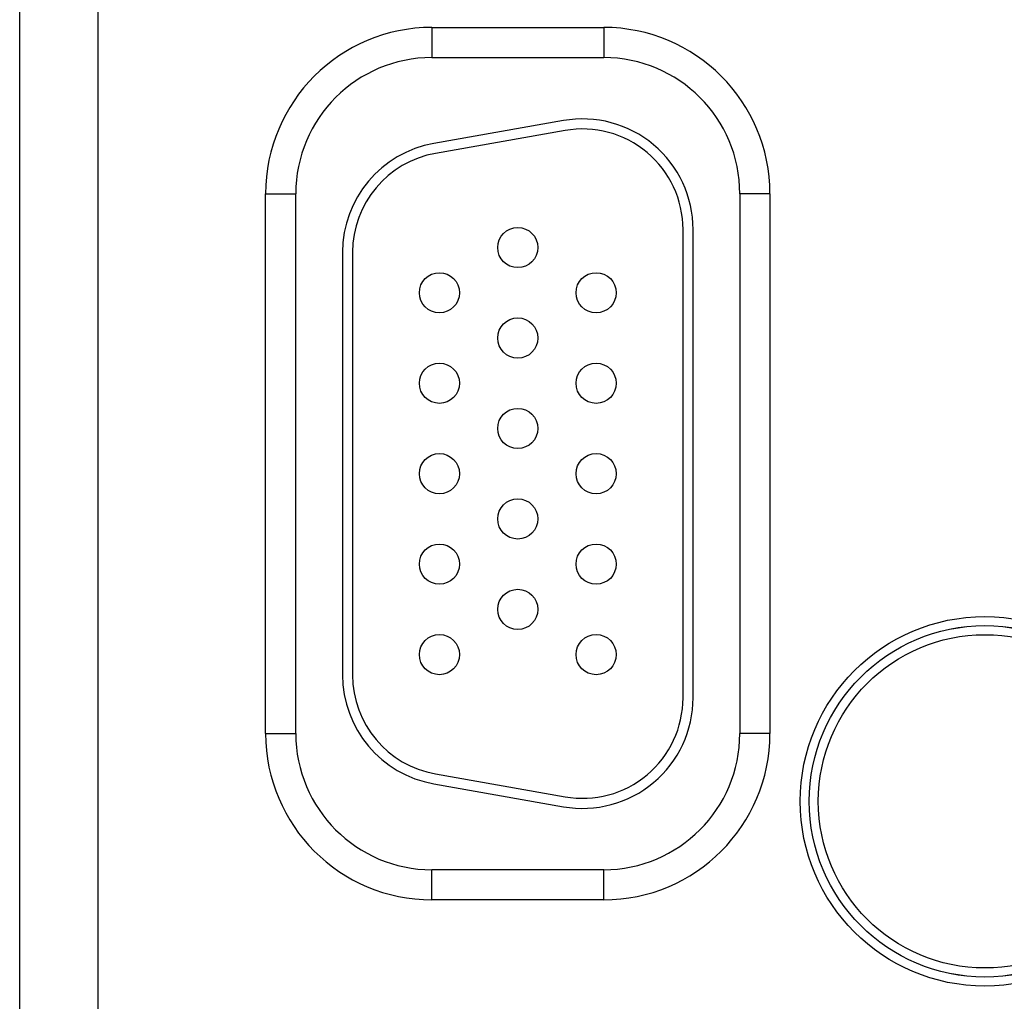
# Model space of a CAD drawing. Header units: inches. Extents: x 0 to 34, y 0 to 22.
# Tile 61 of 83: x 20 to 21, y 14.9 to 15.9. Entities that reach past the tile are written whole.
import ezdxf

# ---------------------------------------------------------------- set-up
doc = ezdxf.new("R2010")
doc.units = ezdxf.units.IN
doc.header["$LTSCALE"] = 1.87
doc.header["$MEASUREMENT"] = 0
doc.layers.get('0').update_dxf_attribs({"linetype": 'CONTINUOUS'})

msp = doc.modelspace()

# ---------------------------------------------------------------- linework, layer by layer
at = {"color": 7, "linetype": 'CONTINUOUS'}
for p, q in [((20.05309, 14.53918), (20.05309, 17.6619)), ((19.9751, 14.61717), (19.9751, 17.58391)), ((20.38545, 15.87057), (20.55645, 15.87057)), ((20.38545, 15.87057), (20.38545, 15.84057)), ((20.55645, 15.87057), (20.55645, 15.84057)), ((20.38545, 15.84057), (20.55645, 15.84057)), ((20.51635, 15.77787), (20.38735, 15.75512)), ((20.51809, 15.76802), (20.38909, 15.74527)), ((20.21993, 15.16804), (20.21993, 15.70504)), ((20.21993, 15.70504), (20.24993, 15.70504)), ((20.24993, 15.16804), (20.24993, 15.70504)), ((20.72198, 15.70504), (20.69198, 15.70504)), ((20.69198, 15.70504), (20.69198, 15.16804)), ((20.72198, 15.70504), (20.72198, 15.16804)), ((20.63545, 15.20354), (20.63545, 15.66954)), ((20.64545, 15.20354), (20.64545, 15.66954)), ((20.29645, 15.64679), (20.29645, 15.22629)), ((20.30645, 15.64679), (20.30645, 15.22629)), ((20.21993, 15.16804), (20.24993, 15.16804)), ((20.72198, 15.16804), (20.69198, 15.16804)), ((20.38909, 15.12781), (20.51809, 15.10506)), ((20.38735, 15.11796), (20.51635, 15.09521)), ((20.55645, 15.03251), (20.38545, 15.03251)), ((20.38545, 15.00251), (20.38545, 15.03251)), ((20.55645, 15.00251), (20.55645, 15.03251)), ((20.55645, 15.00251), (20.38545, 15.00251))]:
    msp.add_line(p, q, dxfattribs=at)
for centre, radius in [((20.47095, 15.65154), 0.02), ((20.39295, 15.60654), 0.02), ((20.54895, 15.60654), 0.02), ((20.47095, 15.56154), 0.02), ((20.39295, 15.51654), 0.02), ((20.54895, 15.51654), 0.02), ((20.47095, 15.47154), 0.02), ((20.39295, 15.42654), 0.02), ((20.54895, 15.42654), 0.02), ((20.47095, 15.38154), 0.02), ((20.39295, 15.33654), 0.02), ((20.54895, 15.33654), 0.02), ((20.47095, 15.29154), 0.02), ((20.93595, 15.10054), 0.18384), ((20.93595, 15.10054), 0.17485), ((20.93595, 15.10054), 0.17481), ((20.39295, 15.24654), 0.02), ((20.54895, 15.24654), 0.02), ((20.93595, 15.10054), 0.16581)]:
    msp.add_circle(centre, radius, dxfattribs=at)
for centre, radius, start, end in [((20.38545, 15.70504), 0.16553, 90, 180), ((20.55645, 15.70504), 0.16553, 0, 90), ((20.38545, 15.70504), 0.13553, 90, 180), ((20.55645, 15.70504), 0.13553, 0, 90), ((20.53545, 15.66954), 0.11, 0, 100), ((20.53545, 15.66954), 0.1, 0, 100), ((20.40645, 15.64679), 0.11, 100, 180), ((20.40645, 15.64679), 0.1, 100, 180), ((20.40645, 15.22629), 0.11, 180, 260), ((20.40645, 15.22629), 0.1, 180, 260), ((20.53545, 15.20354), 0.11, 260, 360), ((20.53545, 15.20354), 0.1, 260, 360), ((20.38545, 15.16804), 0.16553, 180, 270), ((20.38545, 15.16804), 0.13553, 180, 270), ((20.55645, 15.16804), 0.13553, 270, 360), ((20.55645, 15.16804), 0.16553, 270, 360)]:
    msp.add_arc(centre, radius, start, end, dxfattribs=at)

doc.saveas('drawing.dxf')
